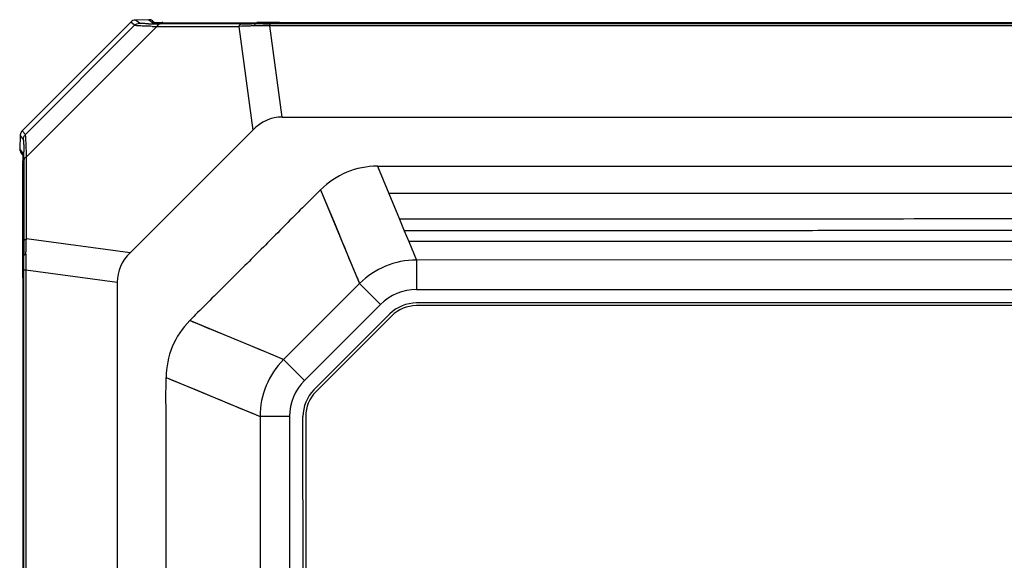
# Model space of a CAD drawing. Header units: millimetres. Extents: x -352 to 208, y -742 to -399.
# Tile 12 of 24: x -171 to -134, y -495 to -475. Entities that reach past the tile are written whole.
import ezdxf

# ---------------------------------------------------------------- set-up
doc = ezdxf.new("R2010")
doc.units = ezdxf.units.MM
doc.header["$LTSCALE"] = 23.1
doc.header["$PDMODE"] = 3
doc.header["$PDSIZE"] = 8
doc.layers.get('0').update_dxf_attribs({"linetype": 'CONTINUOUS'})
doc.layers.get('Defpoints').update_dxf_attribs({"linetype": 'CONTINUOUS'})
doc.layers.add('00_COMPONENTS', color=7, linetype='CONTINUOUS')
doc.layers.add('51__DRAFT_DIMS', color=7, linetype='CONTINUOUS')
doc.styles.get("Standard").update_dxf_attribs({"font": 'simfang.ttf'})
doc.dimstyles.new('DIMSTYLE_1', dxfattribs={"dimtxt": 3, "dimasz": 3, "dimexe": 2.5, "dimexo": 0.5, "dimgap": 0.75, "dimtad": 1, "dimdsep": 46, "dimtxsty": 'STANDARD', "dimblk": '_FILLED', "dimblk1": '_FILLED', "dimblk2": '_FILLED', "dimcen": 0.09, "dimclrt": 256, "dimazin": 2, "dimtp": 0.5, "dimtm": 0.5, "dimtfac": 1, "dimtofl": 0, "dimtmove": 0, "dimatfit": 3, "dimldrblk": '_FILLED', "dimfxl": 1, "dimtolj": 1, "dimarcsym": 0})

# ---------------------------------------------------------------- blocks, each defined once
blk = doc.blocks.new('_FILLED')
at = {"color": 0, "linetype": 'ByBlock'}
blk.add_solid([(0, 0), (-1, 0.167), (-1, -0.167)], dxfattribs=at)
blk = doc.blocks.new('*D8')
at = {"layer": '51__DRAFT_DIMS', "color": 0, "lineweight": -2}
for p, q in [((-50.109, -474.76), (-23.104, -474.757)), ((-25.603, -477.758), (-25.585, -641.258)), ((-151.411, -644.272), (-23.084, -644.258))]:
    blk.add_line(p, q, dxfattribs=at)
at = {"layer": 'Defpoints', "color": 0}
for p in [(-50.609, -474.76), (-151.911, -644.273), (-25.584, -644.258)]:
    blk.add_point(p, dxfattribs=at)
at = {"layer": '51__DRAFT_DIMS', "color": 0, "linetype": 'ByBlock', "lineweight": -2, "xscale": 3, "yscale": 3, "zscale": 3}
for p, rotation in [((-25.604, -474.758), 90.00653977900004), ((-25.584, -644.258), 270.0065397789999)]:
    blk.add_blockref('_FILLED', p, dxfattribs=dict(at, rotation=rotation))
at = {"layer": '51__DRAFT_DIMS', "insert": (-20.844, -561.786), "char_height": 3, "attachment_point": 2, "rotation": 270.0065, "line_spacing_factor": 0.9}
blk.add_mtext('\\A1;169.5{}{{\\H0.7x;}{}}', dxfattribs=at)

msp = doc.modelspace()

# ---------------------------------------------------------------- linework, layer by layer
at = {"layer": '00_COMPONENTS'}
for p, q in [((-167.03103, -474.73795), (-171.0751, -478.78294)), ((-170.95864, -478.92435), (-166.8896, -474.85437)), ((-166.05302, -474.8968), (-170.91603, -479.76092)), ((-166.8896, -474.85437), (-167.03103, -474.73795)), ((-166.3507, -474.6452), (-166.84738, -474.6588)), ((-166.70599, -474.7752), (-166.84738, -474.6588)), ((-166.3507, -474.6452), (-166.22064, -474.74889)), ((-166.22052, -474.68867), (-166.13379, -474.75782)), ((-166.13747, -474.75489), (-165.85888, -474.75486)), ((-166.05302, -474.8968), (-163.00057, -474.89371)), ((-162.8826, -474.7964), (-165.93505, -474.79949)), ((-165.83098, -474.75486), (-165.85888, -474.75486)), ((-165.83098, -474.76311), (-162.32349, -474.76271)), ((-165.82524, -474.76295), (-165.83097, -474.76311)), ((-163.00057, -474.89371), (-162.48183, -478.75783)), ((-162.34759, -474.79106), (-161.95428, -474.75948)), ((-161.48225, -474.75436), (-162.32349, -474.75446)), ((-162.0007, -474.76017), (-161.9543, -474.75948)), ((-161.8402, -474.7954), (-50.26716, -474.78266)), ((-161.8402, -474.7954), (-161.84019, -474.87416)), ((-50.26715, -474.86142), (-161.84019, -474.87416)), ((-161.38333, -478.27741), (-161.84019, -474.87416)), ((-161.49285, -474.76347), (-161.54423, -474.76343)), ((-50.61451, -474.75081), (-161.49285, -474.76347)), ((-161.38333, -478.27741), (-50.72324, -478.26478)), ((-171.1542, -478.96661), (-171.1677, -479.46329)), ((-171.1542, -478.96661), (-171.03778, -479.10798)), ((-170.95864, -478.92435), (-171.0751, -478.78294)), ((-167.05418, -483.33122), (-162.48183, -478.75783)), ((-171.06397, -479.59333), (-171.1677, -479.46329)), ((-171.05502, -479.68017), (-171.1242, -479.59347)), ((-171.05795, -479.6765), (-171.05792, -479.98296)), ((-171.05265, -479.73939), (-171.05172, -479.77633)), ((-171.05172, -479.77633), (-171.05095, -479.81892)), ((-171.05095, -479.81892), (-171.05036, -479.867)), ((-171.05036, -479.867), (-171.04999, -479.92049)), ((-171.04999, -479.92049), (-171.04983, -479.98845)), ((-171.04967, -479.983), (-171.04983, -479.98869)), ((-171.0497, -479.95424), (-171.04967, -479.98296)), ((-171.04927, -483.49047), (-171.04967, -479.98296)), ((-171.01331, -479.87891), (-171.0157, -482.93136)), ((-170.91842, -482.81337), (-170.91603, -479.76092)), ((-157.83031, -480.107), (-157.40659, -481.12967)), ((-159.95153, -480.98592), (-159.85075, -481.22881)), ((-159.95153, -480.98592), (-158.76186, -483.85701)), ((-157.40659, -481.12967), (-157.01136, -482.08349)), ((-159.85075, -481.22881), (-159.65606, -481.69926)), ((-159.65606, -481.69926), (-159.47475, -482.13524)), ((-157.01136, -482.08349), (-156.83188, -482.51666)), ((-156.83188, -482.51666), (-156.66623, -482.91646)), ((-167.05418, -483.33122), (-170.91842, -482.81337)), ((-156.66623, -482.91646), (-156.38017, -483.60684)), ((-171.05752, -483.49047), (-171.05742, -484.33172)), ((-171.02091, -483.46618), (-171.05241, -483.85949)), ((-171.04941, -483.56255), (-171.0493, -483.52582)), ((-158.79803, -483.76982), (-158.50139, -484.48576)), ((-55.72933, -483.59535), (-156.38017, -483.60684)), ((-156.38017, -483.60684), (-156.38004, -484.70684)), ((-171.0003, -625.5468), (-171.01646, -483.97376)), ((-170.9377, -483.97375), (-167.53435, -484.42984)), ((-170.9377, -483.97375), (-170.92154, -625.54679)), ((-158.76186, -483.85701), (-158.72663, -483.94206)), ((-171.04837, -484.26867), (-171.04831, -484.32111)), ((-171.04831, -484.32111), (-171.03223, -625.19945)), ((-167.53435, -484.42984), (-167.51829, -625.08992)), ((-161.32949, -487.31451), (-158.50139, -484.48576)), ((-158.5943, -484.26152), (-158.53187, -484.41244)), ((-158.53187, -484.41244), (-158.50139, -484.48576)), ((-158.50139, -484.48576), (-157.72348, -485.26349)), ((-156.38004, -484.70684), (-55.72921, -484.69535)), ((-55.72915, -485.19535), (-156.37998, -485.20684)), ((-157.72348, -485.26349), (-160.55158, -488.09224)), ((-55.72914, -485.29535), (-156.37997, -485.30684)), ((-163.63601, -486.35942), (-164.82966, -485.86516)), ((-157.36989, -485.617), (-160.19799, -488.44575)), ((-160.12727, -488.51645), (-157.29917, -485.6877)), ((-162.04094, -487.01992), (-163.63601, -486.35942)), ((-161.32949, -487.31451), (-162.04094, -487.01992)), ((-161.71325, -487.15562), (-161.79259, -487.12275)), ((-161.48118, -487.25157), (-161.63545, -487.18788)), ((-160.55158, -488.09224), (-161.32949, -487.31451)), ((-165.70809, -487.98658), (-162.20793, -489.43593)), ((-165.04708, -488.26026), (-164.61854, -488.43784)), ((-161.10793, -489.4358), (-162.20793, -489.43593)), ((-162.20793, -489.43593), (-162.19302, -620.08261)), ((-161.10793, -489.4358), (-161.09302, -620.08249)), ((-160.59302, -620.08243), (-160.60793, -489.43575)), ((-160.50793, -489.43573), (-160.49302, -620.08242))]:
    msp.add_line(p, q, dxfattribs=at)
for points in [[(-166.13159, -474.75795), (-166.1428, -474.75731), (-166.15229, -474.75668), (-166.16002, -474.75607), (-166.16548, -474.75557)], [(-166.0688, -474.76035), (-166.08715, -474.75979), (-166.1037, -474.7592), (-166.11851, -474.75858), (-166.13159, -474.75795)], [(-165.92137, -474.76265), (-165.9504, -474.76241), (-165.97763, -474.76211), (-166.00309, -474.76174), (-166.0268, -474.76133), (-166.04868, -474.76086), (-166.0688, -474.76035)], [(-165.82552, -474.76295), (-165.89061, -474.76282), (-165.92137, -474.76265)], [(-171.05731, -479.64667), (-171.05768, -479.64466), (-171.05789, -479.6433), (-171.0576, -479.64557), (-171.05716, -479.64974), (-171.05665, -479.6554), (-171.05608, -479.66298), (-171.05548, -479.67207)], [(-171.05548, -479.67207), (-171.05489, -479.68258), (-171.05429, -479.69464), (-171.05372, -479.70812), (-171.05317, -479.72302), (-171.05265, -479.73939)], [(-159.47475, -482.13524), (-159.27588, -482.61877), (-159.1669, -482.88117), (-159.06375, -483.12854), (-158.9697, -483.35509), (-158.88119, -483.56865), (-158.79803, -483.76982)], [(-164.56541, -485.97464), (-164.69779, -485.91987), (-164.82966, -485.86516)], [(-163.90068, -486.24965), (-164.16649, -486.13967), (-164.29963, -486.08453), (-164.56541, -485.97464)], [(-163.63623, -486.35922), (-163.76824, -486.30448), (-163.90068, -486.24965)], [(-163.0944, -486.58367), (-163.27526, -486.50896), (-163.45602, -486.43413), (-163.63623, -486.35922)], [(-162.04094, -487.01992), (-162.20919, -486.9499), (-162.38082, -486.87891), (-162.55548, -486.80684)], [(-161.32949, -487.31451), (-161.40492, -487.28312), (-161.48118, -487.25157)], [(-165.70809, -487.98659), (-165.48527, -488.07895), (-165.04708, -488.26026)], [(-164.61854, -488.43784), (-164.20904, -488.60737), (-164.01234, -488.6889), (-163.82536, -488.76619), (-163.65584, -488.83585), (-163.49495, -488.9023), (-163.32315, -488.97422), (-163.13103, -489.05429), (-162.93136, -489.13656), (-162.73807, -489.2164), (-162.5552, -489.2926), (-162.37848, -489.36591), (-162.20793, -489.43593)]]:
    msp.add_lwpolyline(points, dxfattribs=at)
for centre, radius, start, end in [((-166.07043, -457.89174), 16.90723, 268.986029, 269.402675), ((-166.34508, -474.8442), 0.19909, 85.252146, 91.613393), ((-166.34521, -474.84607), 0.20096, 72.00197, 85.261239), ((-165.98478, -449.28053), 25.51886, 269.411943, 269.736635), ((-165.45021, -440.98759), 33.91457, 268.684344, 268.981554), ((-165.93969, -438.57188), 36.2276, 269.743172, 270.007351), ((-165.8603, -465.01558), 9.74745, 268.972931, 269.725311), ((-165.83425, -460.2847), 14.4784, 269.711998, 270.012937), ((-162.98283, -438.41904), 36.37749, 270.157873, 270.720822), ((-163.02271, -434.64473), 40.15201, 270.709963, 270.963424), ((-161.85217, -446.49687), 28.29853, 268.996872, 270.024227), ((-161.50952, -449.95598), 24.80749, 268.972718, 269.091496), ((-161.51925, -450.57075), 24.19264, 269.091473, 269.213098), ((-161.49882, -448.38749), 26.37598, 269.23385, 269.901367), ((-170.88263, -478.97435), 0.27168, 163.967108, 178.366657), ((-195.38861, -479.82623), 24.37516, 0.257367, 0.590487), ((-205.52835, -479.8783), 34.51504, 359.999025, 0.268193), ((-204.9304, -480.37332), 34.01988, 1.031456, 1.329099), ((-184.87525, -479.98047), 13.82558, 0.108728, 0.304431), ((-202.73935, -483.37664), 31.69062, 359.126982, 359.373511), ((-195.18644, -483.46093), 24.13724, 359.377545, 359.75878), ((-187.37693, -483.49264), 16.32767, 359.883559, 0.007614), ((-199.10939, -483.96645), 28.09293, 359.985095, 1.020348), ((-156.37982, -486.60684), 3, 90.006542, 135.006542), ((-194.96278, -484.29467), 23.91434, 0.801141, 1.042688), ((-196.46644, -484.31393), 25.41812, 0.102028, 0.79717), ((-156.37982, -486.60684), 1.9, 90.00654, 135.00654), ((-156.37982, -486.60684), 1.4, 90.00654, 135.00654), ((-156.37982, -486.60684), 1.3, 90.00654, 135.00654), ((-159.20793, -489.43559), 3, 135.006537, 180.00654), ((-159.20793, -489.43559), 1.9, 135.00654, 180.00654), ((-159.20793, -489.43559), 1.4, 135.00654, 180.00654), ((-159.20793, -489.43559), 1.3, 135.00654, 180.000003)]:
    msp.add_arc(centre, radius, start, end, dxfattribs=at)
for centre, major_axis, start_param, end_param in [((-161.20417, -481.05224), (-0.37079, 2.76204), -0.09596306, 0.50124085), ((-164.75948, -484.60836), (2.76213, -0.37016), 2.64035181, 3.23755571)]:
    msp.add_ellipse(centre, major_axis=major_axis, ratio=0.71766409, start_param=start_param, end_param=end_param, dxfattribs=at)
for points in [[(-166.84738, -474.6588), (-166.91402, -474.66068), (-166.98391, -474.69081), (-167.03103, -474.73795)], [(-166.8896, -474.85437), (-166.84248, -474.80723), (-166.77261, -474.77708), (-166.70599, -474.7752)], [(-166.22052, -474.68867), (-166.23905, -474.6739), (-166.26058, -474.66229), (-166.28312, -474.65495)], [(-166.22065, -474.7489), (-166.20266, -474.74838), (-166.18446, -474.7508), (-166.16703, -474.75531)], [(-166.21204, -474.75179), (-166.215, -474.75118), (-166.21828, -474.75078), (-166.22064, -474.74889)], [(-166.03304, -474.86155), (-166.04077, -474.87263), (-166.04742, -474.88451), (-166.05302, -474.8968)], [(-171.0751, -478.78294), (-171.10694, -478.81479), (-171.13129, -478.85604), (-171.14375, -478.89932)], [(-171.03778, -479.10798), (-171.03591, -479.04135), (-171.00578, -478.97147), (-170.95864, -478.92435)], [(-171.1677, -479.4633), (-171.16899, -479.50903), (-171.15275, -479.55772), (-171.12422, -479.59348)], [(-171.06117, -479.63014), (-171.06328, -479.61801), (-171.06432, -479.60563), (-171.06397, -479.59332)]]:
    msp.add_open_spline(points, degree=3, dxfattribs=at)
for points, knots in [([(-166.22891, -474.89322), (-166.31632, -474.89119), (-166.44067, -474.88782), (-166.5966, -474.88171), (-166.69115, -474.87715), (-166.76804, -474.872), (-166.82701, -474.86745), (-166.86445, -474.86123), (-166.88482, -474.85839), (-166.8896, -474.85437)], [0, 0, 0, 0, 0.39574834, 0.56296843, 0.70647082, 0.8238363, 0.91276024, 0.9717293, 1, 1, 1, 1]), ([(-166.36963, -474.79632), (-166.41477, -474.7955), (-166.49435, -474.79363), (-166.58691, -474.78994), (-166.64391, -474.78587), (-166.67344, -474.7831), (-166.69282, -474.77972), (-166.7033, -474.77743), (-166.70597, -474.7752)], [0, 0, 0, 0, 0.4010368, 0.70731545, 0.82197615, 0.90952358, 0.96899214, 1, 1, 1, 1]), ([(-166.13311, -474.75853), (-166.14215, -474.75813), (-166.16849, -474.75661), (-166.19504, -474.75531), (-166.21204, -474.75179)], [0, 0, 0, 0, 0.34259415, 1, 1, 1, 1]), ([(-166.03502, -474.76147), (-166.04426, -474.76129), (-166.07696, -474.76059), (-166.10967, -474.75959), (-166.13311, -474.75853)], [0, 0, 0, 0, 0.28250865, 1, 1, 1, 1]), ([(-165.93505, -474.79949), (-165.94419, -474.80002), (-165.9834, -474.80775), (-166.01569, -474.83669), (-166.03304, -474.86155)], [0, 0, 0, 0, 0.23187356, 1, 1, 1, 1]), ([(-162.8826, -474.7964), (-162.89397, -474.79709), (-162.94537, -474.81187), (-162.98283, -474.85682), (-163.00057, -474.89371)], [0, 0, 0, 0, 0.21772443, 1, 1, 1, 1]), ([(-162.42672, -474.87564), (-162.47842, -474.87731), (-162.6697, -474.88347), (-162.86098, -474.88954), (-163.00057, -474.89371)], [0, 0, 0, 0, 0.27032012, 1, 1, 1, 1]), ([(-162.34759, -474.79106), (-162.35522, -474.79175), (-162.37634, -474.79899), (-162.40359, -474.83025), (-162.41891, -474.85873), (-162.42672, -474.87564)], [0, 0, 0, 0, 0.19109722, 0.53562662, 1, 1, 1, 1]), ([(-161.84019, -474.87416), (-161.89035, -474.8744), (-162.08585, -474.87521), (-162.28136, -474.87568), (-162.42672, -474.87564)], [0, 0, 0, 0, 0.25654738, 1, 1, 1, 1]), ([(-162.32344, -474.7627), (-162.29886, -474.7627), (-162.19128, -474.76243), (-162.0837, -474.76133), (-162.0007, -474.76017)], [0, 0, 0, 0, 0.22843305, 1, 1, 1, 1]), ([(-170.91967, -479.58423), (-170.92171, -479.49692), (-170.92511, -479.37271), (-170.93125, -479.21697), (-170.93584, -479.12254), (-170.94101, -479.04575), (-170.94557, -478.98686), (-170.95179, -478.94946), (-170.95463, -478.92912), (-170.95864, -478.92435)], [0, 0, 0, 0, 0.39577983, 0.5629962, 0.70648665, 0.82384137, 0.9127606, 0.97172685, 1, 1, 1, 1]), ([(-171.03778, -479.10795), (-171.03484, -479.11146), (-171.03251, -479.12594), (-171.02832, -479.15252), (-171.02531, -479.19375), (-171.02074, -479.27336), (-171.01706, -479.40208), (-171.01539, -479.51259), (-171.01474, -479.57503)], [0, 0, 0, 0, 0.02934229, 0.08838665, 0.17633807, 0.29189309, 0.60015544, 1, 1, 1, 1]), ([(-171.06397, -479.59333), (-171.06214, -479.59562), (-171.06057, -479.6048), (-171.05624, -479.63337), (-171.05524, -479.66024), (-171.05431, -479.68084)], [0, 0, 0, 0, 0.09978269, 0.29963771, 1, 1, 1, 1]), ([(-171.05431, -479.68084), (-171.05364, -479.69561), (-171.05097, -479.77097), (-171.05019, -479.84639), (-171.04987, -479.90701)], [0, 0, 0, 0, 0.19603671, 1, 1, 1, 1]), ([(-170.91603, -479.76092), (-170.9422, -479.77285), (-170.98797, -479.80303), (-171.0119, -479.85482), (-171.01331, -479.87891)], [0, 0, 0, 0, 0.54377891, 1, 1, 1, 1]), ([(-157.83031, -480.107), (-158.2205, -480.10704), (-159.0086, -480.26246), (-159.67567, -480.70999), (-159.95154, -480.98592)], [0, 0, 0, 0, 0.50000002, 1, 1, 1, 1]), ([(-157.83031, -480.107), (-157.56504, -480.09794), (-157.03398, -480.10204), (-156.23775, -480.10146), (-155.44142, -480.10193), (-154.37966, -480.1034), (-153.0524, -480.10446), (-151.45968, -480.10505), (-149.86694, -480.10557), (-147.74331, -480.10615), (-145.0888, -480.10662), (-141.90342, -480.1065), (-137.65629, -480.10571), (-132.34736, -480.10406), (-125.97661, -480.10283), (-119.60579, -480.10216), (-113.23493, -480.10172), (-104.74048, -480.10108), (-94.12248, -480.09937), (-81.38095, -480.09761), (-68.63946, -480.09931), (-60.14515, -480.09498), (-55.898, -480.09018)], [0, 0, 0, 0, 0.00781186, 0.01562424, 0.02343618, 0.03124839, 0.04687345, 0.06249895, 0.07812443, 0.09374979, 0.12500014, 0.15625004, 0.18749963, 0.24999867, 0.3124985, 0.3749991, 0.43750007, 0.50000099, 0.62500168, 0.75000153, 0.87500074, 1, 1, 1, 1]), ([(-159.95153, -480.98592), (-160.15712, -481.1795), (-160.5589, -481.58961), (-161.16778, -482.20055), (-161.77973, -482.81552), (-162.3898, -483.42633), (-163.00048, -484.03654), (-163.61531, -484.64863), (-164.22611, -485.25765), (-164.63612, -485.65953), (-164.82966, -485.86516)], [0, 0, 0, 0, 0.12278205, 0.24954499, 0.37507942, 0.49999962, 0.62491987, 0.75045445, 0.87721765, 1, 1, 1, 1]), ([(-56.30955, -481.11324), (-60.5181, -481.1165), (-68.93847, -481.11812), (-81.57284, -481.11412), (-94.21373, -481.11312), (-104.75041, -481.11378), (-113.18052, -481.11502), (-119.50268, -481.11639), (-125.82391, -481.11828), (-132.14378, -481.12079), (-137.40932, -481.12342), (-141.62079, -481.12513), (-144.77858, -481.12603), (-147.93574, -481.1264), (-150.56626, -481.12636), (-152.6703, -481.12613), (-153.98515, -481.1256), (-155.03691, -481.12476), (-155.82565, -481.12451), (-156.61548, -481.12478), (-157.14259, -481.12239), (-157.40659, -481.12967)], [0, 0, 0, 0, 0.12488651, 0.24986982, 0.37491794, 0.49999817, 0.56253988, 0.62507687, 0.68760471, 0.75011899, 0.81261567, 0.84385653, 0.875092, 0.90632147, 0.93754341, 0.95315127, 0.96875789, 0.97656072, 0.98436194, 0.99216276, 1, 1, 1, 1]), ([(-56.69266, -482.06813), (-60.86745, -482.07012), (-69.22142, -482.07021), (-81.75755, -482.06592), (-94.30248, -482.06389), (-106.85173, -482.06412), (-117.31006, -482.06655), (-125.67542, -482.06966), (-131.94712, -482.07254), (-137.17217, -482.07533), (-141.35092, -482.07731), (-144.48387, -482.07853), (-147.61593, -482.07939), (-150.22536, -482.0798), (-152.31239, -482.07995), (-153.87729, -482.07974), (-155.18123, -482.07932), (-156.22587, -482.07947), (-156.74902, -482.07835), (-157.01135, -482.08349)], [0, 0, 0, 0, 0.12484561, 0.24982315, 0.37488885, 0.49999809, 0.62510447, 0.68764211, 0.75016168, 0.8126577, 0.84389552, 0.87512585, 0.90634775, 0.93755886, 0.95315999, 0.96875978, 0.98435683, 0.99215352, 1, 1, 1, 1]), ([(-56.86631, -482.50209), (-61.02672, -482.50357), (-69.35167, -482.50339), (-81.8439, -482.49978), (-94.34436, -482.49793), (-106.84884, -482.49818), (-117.26982, -482.5006), (-125.60539, -482.50356), (-131.8549, -482.50625), (-137.06156, -482.5088), (-141.22568, -482.51065), (-144.34774, -482.51184), (-147.46896, -482.51275), (-150.06938, -482.51326), (-152.14923, -482.51351), (-153.70878, -482.51347), (-155.00828, -482.51328), (-156.04927, -482.51337), (-156.57053, -482.5127), (-156.83188, -482.51666)], [0, 0, 0, 0, 0.12485543, 0.24983436, 0.37489591, 0.49999836, 0.62509789, 0.68763309, 0.75015144, 0.81264785, 0.84388653, 0.87511821, 0.90634193, 0.93755524, 0.95315761, 0.9687589, 0.98435795, 0.9921557, 1, 1, 1, 1]), ([(-171.0157, -482.93136), (-171.0158, -482.97225), (-171.01653, -483.15053), (-171.01863, -483.32881), (-171.02091, -483.46618)], [0, 0, 0, 0, 0.22935026, 1, 1, 1, 1]), ([(-170.91842, -482.81337), (-170.93187, -482.81984), (-170.97581, -482.84655), (-171.01346, -482.89427), (-171.0157, -482.93136)], [0, 0, 0, 0, 0.28662761, 1, 1, 1, 1]), ([(-170.93636, -483.38703), (-170.9347, -483.33534), (-170.92858, -483.14412), (-170.92256, -482.9529), (-170.91842, -482.81337)], [0, 0, 0, 0, 0.27031489, 1, 1, 1, 1]), ([(-57.02635, -482.90284), (-65.3253, -482.90494), (-77.77753, -482.90171), (-94.38414, -482.90017), (-106.84609, -482.90062), (-117.23151, -482.90281), (-125.53888, -482.90537), (-131.76769, -482.90762), (-137.9948, -482.91013), (-143.18283, -482.91201), (-147.33205, -482.91313), (-149.92455, -482.91365), (-151.99816, -482.91395), (-153.55312, -482.91403), (-154.84882, -482.91401), (-155.88651, -482.91408), (-156.40593, -482.91375), (-156.66623, -482.91646)], [0, 0, 0, 0, 0.24986821, 0.37491712, 0.49999882, 0.62507794, 0.68760589, 0.75012048, 0.81261774, 0.87509445, 0.90632367, 0.93754418, 0.95315081, 0.9687568, 0.98436146, 0.99216233, 1, 1, 1, 1]), ([(-171.02091, -483.46618), (-171.02024, -483.45856), (-171.01301, -483.43742), (-170.98174, -483.41019), (-170.95327, -483.39481), (-170.93636, -483.38703)], [0, 0, 0, 0, 0.19092256, 0.53564342, 1, 1, 1, 1]), ([(-170.93636, -483.38703), (-170.93633, -483.43418), (-170.93636, -483.62976), (-170.93701, -483.82533), (-170.9377, -483.97375)], [0, 0, 0, 0, 0.24111275, 1, 1, 1, 1]), ([(-171.01646, -483.97376), (-171.0089, -483.97507), (-170.9824, -483.97304), (-170.95628, -483.97395), (-170.9377, -483.97375)], [0, 0, 0, 0, 0.29227403, 1, 1, 1, 1]), ([(-164.82966, -485.86516), (-165.10553, -486.14109), (-165.5529, -486.80826), (-165.70814, -487.5964), (-165.7081, -487.98658)], [0, 0, 0, 0, 0.5, 1, 1, 1, 1]), ([(-165.69284, -621.53276), (-165.69897, -621.35942), (-165.70013, -621.012), (-165.69948, -620.3169), (-165.69965, -619.44739), (-165.69945, -618.404), (-165.69933, -617.01282), (-165.69913, -615.27384), (-165.69894, -613.18707), (-165.69875, -611.10032), (-165.69853, -608.31798), (-165.69829, -604.84009), (-165.69806, -600.66663), (-165.69783, -595.10206), (-165.69771, -588.14639), (-165.6978, -579.79964), (-165.69814, -571.45294), (-165.69872, -563.10627), (-165.69955, -554.75962), (-165.70063, -546.41297), (-165.70195, -538.06631), (-165.70352, -529.71962), (-165.70533, -521.37288), (-165.70704, -514.41722), (-165.70854, -508.85266), (-165.70972, -504.67921), (-165.71076, -501.20132), (-165.71162, -498.419), (-165.71228, -496.33224), (-165.71295, -494.24548), (-165.71354, -492.50651), (-165.71398, -491.11533), (-165.71442, -490.07195), (-165.71444, -489.20244), (-165.71525, -488.50735), (-165.71417, -488.15992), (-165.70809, -487.98658)], [0, 0, 0, 0, 0.0038962, 0.00780267, 0.01561564, 0.0234286, 0.03124155, 0.04686739, 0.06249318, 0.07811892, 0.0937446, 0.12499582, 0.15624686, 0.18749772, 0.24999901, 0.31249979, 0.3750002, 0.43750035, 0.50000038, 0.56250038, 0.6250005, 0.68750085, 0.75000156, 0.81250273, 0.84375354, 0.8750045, 0.90625565, 0.9218813, 0.93750699, 0.95313274, 0.96875854, 0.97657146, 0.9843844, 0.99219735, 0.99610381, 1, 1, 1, 1])]:
    msp.add_open_spline(points, degree=3, knots=knots, dxfattribs=at)

# ---------------------------------------------------------------- dimensions: what is measured, and where the dimension line sits
at = {"layer": '51__DRAFT_DIMS'}
dim = msp.add_linear_dim(base=(-25.58429, -644.25814), p1=(-50.60891, -474.76043), p2=(-151.91115, -644.27255), angle=270.00654, text='<>{}{{\\H0.7x;}{}}', dimstyle='DIMSTYLE_1', dxfattribs=at)
dim.commit()
dim.dimension.update_dxf_attribs({"geometry": '*D8', "text_midpoint": (-25.59371, -561.78619), "dimtype": 160})

doc.saveas('drawing.dxf')
